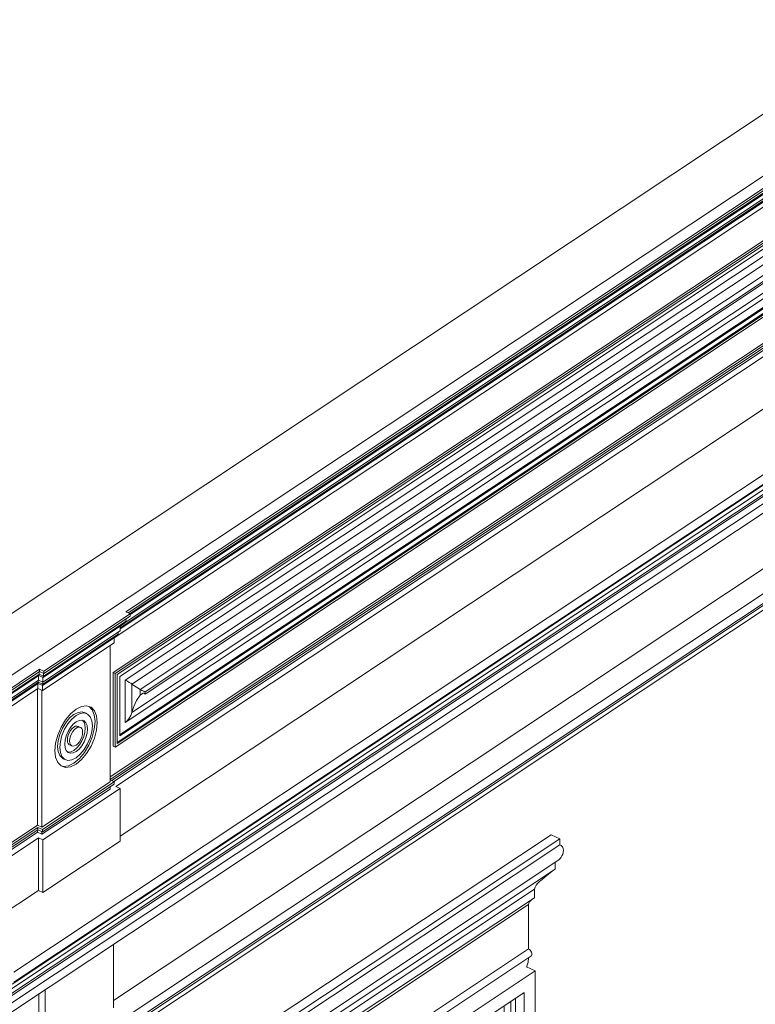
# Model space of a CAD drawing. Header units: millimetres. Extents: x -46876 to 9452, y -13755 to 24767.
# Tile 23 of 55: x -9124 to -6556, y -4886 to -1450. Entities that reach past the tile are written whole.
import ezdxf

# ---------------------------------------------------------------- set-up
doc = ezdxf.new("R2010")
doc.units = ezdxf.units.MM
for name, color, linetype, lineweight in [('A-GENM', 13, 'Continuous', 9), ('A-GLAZ', 151, 'Continuous', 9), ('A-WALL', 113, 'Continuous', 9)]:
    doc.layers.add(name, color=color, linetype=linetype, lineweight=lineweight)

# ---------------------------------------------------------------- blocks, each defined once
blk = doc.blocks.new('Window_CV - Window_CV - 2 divisões-4329175-3D - CAPA')
at = {"layer": 'A-GLAZ'}
for p, q in [((-7324.3, -4769.5), (-8156.9, -5322.3)), ((-7355, -4755.3), (-7324.3, -4769.5)), ((-7324.3, -6473.2), (-7324.3, -4769.5)), ((-8118.5, -5346.7), (-7362.7, -4845)), ((-7409.4, -6361.1), (-7409.4, -4876)), ((-7393.4, -4865.4), (-7393.4, -6371.3)), ((-7393.4, -4865.4), (-7393.4, -6371.3)), ((-7362.7, -4845), (-7362.7, -6385.5)), ((-7432.5, -4891.3), (-7432.5, -5235.5)), ((-7470.9, -4927.1), (-7786.3, -5136.5)), ((-7493.9, -5200.4), (-7493.9, -4942.4)), ((-7486.3, -4937.3), (-7486.3, -5203.9)), ((-7482.4, -4934.7), (-7482.4, -5205.7)), ((-7470.9, -5211), (-7470.9, -4927.1)), ((-7524.6, -5220.7), (-7524.6, -4962.7)), ((-7697.6, -5335.6), (-7697.6, -5077.5)), ((-7697.6, -5077.5), (-7697.6, -5335.6)), ((-7802.4, -5147.1), (-8117.8, -5356.5)), ((-7802.4, -5431.1), (-7802.4, -5147.1)), ((-7786.3, -5136.5), (-7786.3, -5420.4)), ((-7825.4, -5420.4), (-7825.4, -5162.4)), ((-7817.7, -5157.3), (-7817.7, -5424)), ((-7813.9, -5154.8), (-7813.9, -5425.7)), ((-7886.5, -5461), (-7886.5, -5203)), ((-7886.5, -5203), (-7886.5, -5461)), ((-7786.3, -5394.5), (-7493.9, -5200.4)), ((-7487.2, -5204.6), (-7786.3, -5403.1)), ((-7786.3, -5407.5), (-7482.4, -5205.7)), ((-7470.9, -5211), (-7786.3, -5420.4)), ((-7493.9, -5200.4), (-7482.4, -5205.7)), ((-7482.4, -5205.7), (-7486.3, -5203.9)), ((-7482.4, -5205.7), (-7470.9, -5211)), ((-8118.5, -5690.9), (-7432.5, -5235.5)), ((-7432.5, -5235.5), (-7794.3, -5475.7)), ((-7432.5, -5235.5), (-7432.5, -6350.5)), ((-8156.9, -5322.3), (-8187.6, -5308.1)), ((-8187.6, -5308.1), (-8187.6, -7011.8)), ((-8156.9, -5322.3), (-8156.9, -7026)), ((-7755.9, -5500.2), (-7470.9, -5310.9)), ((-7486.3, -5321.1), (-7486.3, -5501.6)), ((-7482.4, -5503.4), (-7482.4, -5318.6)), ((-7470.9, -5310.9), (-7470.9, -5508.7)), ((-8118.5, -6887.2), (-8118.5, -5346.7)), ((-8117.8, -5356.5), (-8117.8, -5640.5)), ((-8075.5, -5328.4), (-8075.5, -5586.4)), ((-8075.5, -5586.4), (-8075.5, -5328.4)), ((-7524.6, -5518.4), (-7524.6, -5346.6)), ((-7493.9, -5498.1), (-7493.9, -5326.2)), ((-8117.8, -5614.6), (-7825.4, -5420.4)), ((-7817.7, -5424), (-8117.8, -5623.2)), ((-8117.8, -5627.5), (-7813.9, -5425.7)), ((-7825.4, -5420.4), (-7813.9, -5425.7)), ((-7813.9, -5425.7), (-7817.7, -5424)), ((-7813.9, -5425.7), (-7802.4, -5431.1)), ((-7802.4, -5431.1), (-8117.8, -5640.5)), ((-7697.6, -5633.2), (-7697.6, -5461.4)), ((-7697.6, -5461.4), (-7697.6, -5633.2)), ((-7794.3, -5475.7), (-8118.5, -5690.9)), ((-7794.3, -5475.7), (-7794.3, -6590.7)), ((-7794.3, -6590.7), (-7794.3, -5475.7)), ((-7755.9, -5672), (-7493.9, -5498.1)), ((-7755.9, -5697.9), (-7755.9, -5500.2)), ((-7486.3, -5501.6), (-7755.9, -5680.6)), ((-7755.9, -5685), (-7482.4, -5503.4)), ((-7470.9, -5508.7), (-7755.9, -5697.9)), ((-7755.9, -5718.7), (-7470.9, -5529.5)), ((-7493.9, -5498.1), (-7482.4, -5503.4)), ((-7482.4, -5503.4), (-7486.3, -5501.6)), ((-7482.4, -5503.4), (-7470.9, -5508.7)), ((-7470.9, -5529.5), (-7470.9, -6107.4)), ((-8117.8, -5740.4), (-7832.8, -5551.2)), ((-7848.1, -5561.4), (-7848.1, -5741.9)), ((-7844.3, -5743.6), (-7844.3, -5558.8)), ((-7832.8, -5551.2), (-7832.8, -5749)), ((-7524.6, -6117.2), (-7524.6, -5565.2)), ((-7493.9, -6096.8), (-7493.9, -5544.8)), ((-7486.3, -5539.7), (-7486.3, -6100.3)), ((-7482.4, -6102.1), (-7482.4, -5537.2)), ((-7886.5, -5758.7), (-7886.5, -5586.9)), ((-7886.5, -5586.9), (-7886.5, -5758.7)), ((-7855.8, -5738.3), (-7855.8, -5566.5)), ((-7697.6, -6232), (-7697.6, -5680)), ((-7697.6, -5680), (-7697.6, -6232)), ((-8075.5, -5712.3), (-8075.5, -5884.1)), ((-8075.5, -5884.1), (-8075.5, -5712.3)), ((-7755.9, -6296.6), (-7755.9, -5718.7)), ((-8117.8, -5912.2), (-7855.8, -5738.3)), ((-8117.8, -5938.2), (-8117.8, -5740.4)), ((-7848.1, -5741.9), (-8117.8, -5920.9)), ((-8117.8, -5925.2), (-7844.3, -5743.6)), ((-7832.8, -5749), (-8117.8, -5938.2)), ((-8117.8, -5959), (-7832.8, -5769.8)), ((-7855.8, -5738.3), (-7844.3, -5743.6)), ((-7844.3, -5743.6), (-7848.1, -5741.9)), ((-7844.3, -5743.6), (-7832.8, -5749)), ((-7832.8, -5769.8), (-7832.8, -6347.7)), ((-7886.5, -6357.4), (-7886.5, -5805.4)), ((-7886.5, -5805.4), (-7886.5, -6357.4)), ((-7855.8, -6337), (-7855.8, -5785.1)), ((-7848.1, -5780), (-7848.1, -6340.6)), ((-7844.3, -6342.4), (-7844.3, -5777.4)), ((-8075.5, -5930.9), (-8075.5, -6482.8)), ((-8075.5, -6482.8), (-8075.5, -5930.9)), ((-8117.8, -6536.9), (-8117.8, -5959)), ((-7755.9, -6270.7), (-7493.9, -6096.8)), ((-7486.3, -6100.3), (-7755.9, -6279.4)), ((-7755.9, -6283.7), (-7482.4, -6102.1)), ((-7470.9, -6107.4), (-7755.9, -6296.6)), ((-7482.4, -6102.1), (-7493.9, -6096.8)), ((-7482.4, -6102.1), (-7486.3, -6100.3)), ((-7470.9, -6107.4), (-7482.4, -6102.1)), ((-7755.9, -6317.5), (-7470.9, -6128.2)), ((-7493.9, -6315.4), (-7493.9, -6143.5)), ((-7486.3, -6138.4), (-7486.3, -6318.9)), ((-7482.4, -6135.9), (-7482.4, -6320.7)), ((-7470.9, -6326), (-7470.9, -6128.2)), ((-7524.6, -6307.9), (-7524.6, -6163.9)), ((-7697.6, -6422.7), (-7697.6, -6278.7)), ((-7697.6, -6278.7), (-7697.6, -6422.7)), ((-7755.9, -6461.5), (-7524.6, -6307.9)), ((-7755.9, -6489.3), (-7493.9, -6315.4)), ((-7755.9, -6317.5), (-7755.9, -6515.2)), ((-7482.4, -6320.7), (-7755.9, -6502.3)), ((-7490.3, -6321.6), (-7755.9, -6497.9)), ((-7499.9, -6319.3), (-7524.6, -6307.9)), ((-7482.4, -6320.7), (-7493.9, -6315.4)), ((-7486.3, -6318.9), (-7488.6, -6320.5)), ((-7482.4, -6320.7), (-7486.3, -6318.9)), ((-7470.9, -6326), (-7482.4, -6320.7)), ((-8117.8, -6511), (-7855.8, -6337)), ((-7848.1, -6340.6), (-8117.8, -6519.6)), ((-8117.8, -6523.9), (-7844.3, -6342.4)), ((-7832.8, -6347.7), (-8117.8, -6536.9)), ((-7855.8, -6337), (-7844.3, -6342.4)), ((-7844.3, -6342.4), (-7848.1, -6340.6)), ((-7844.3, -6342.4), (-7832.8, -6347.7)), ((-7432.5, -6350.5), (-7794.3, -6590.7)), ((-7755.9, -6515.2), (-7470.9, -6326)), ((-7409.4, -6361.1), (-7432.5, -6350.5)), ((-8118.5, -6831.8), (-7409.4, -6361.1)), ((-7393.4, -6371.3), (-8118.5, -6852.7)), ((-7393.4, -6371.3), (-8118.5, -6852.7)), ((-7362.7, -6385.5), (-8118.5, -6887.2)), ((-8117.8, -6557.7), (-7832.8, -6368.5)), ((-7855.8, -6555.6), (-7855.8, -6383.8)), ((-7848.1, -6378.7), (-7848.1, -6559.2)), ((-7844.3, -6376.1), (-7844.3, -6560.9)), ((-7832.8, -6566.3), (-7832.8, -6368.5)), ((-7393.4, -6371.3), (-7362.7, -6385.5)), ((-7886.5, -6548.1), (-7886.5, -6404.2)), ((-7886.5, -6404.2), (-7886.5, -6548.1)), ((-8156.9, -7026), (-7324.3, -6473.2)), ((-8117.8, -6701.7), (-7855.8, -6527.8)), ((-8117.8, -6729.6), (-7855.8, -6555.6)), ((-8117.8, -6557.7), (-8117.8, -6755.5)), ((-7848.1, -6559.2), (-8117.8, -6738.2)), ((-7844.3, -6560.9), (-8117.8, -6742.5)), ((-8075.5, -6529.6), (-8075.5, -6673.6)), ((-8075.5, -6673.6), (-8075.5, -6529.6)), ((-7844.3, -6560.9), (-7855.8, -6555.6)), ((-7844.3, -6560.9), (-7848.1, -6559.2)), ((-7832.8, -6566.3), (-7844.3, -6560.9)), ((-7794.3, -6590.7), (-8118.5, -6805.9)), ((-8117.8, -6755.5), (-7832.8, -6566.3)), ((-8187.6, -7011.8), (-8156.9, -7026))]:
    blk.add_line(p, q, dxfattribs=at)
blk = doc.blocks.new('Generic Models 18 - Generic Models 18-3077073-3D - CAPA')
at = {"layer": 'A-GENM'}
for p, q in [((108.3, 2185), (-8797.8, -3727.7)), ((-8790.3, -3731.2), (115.8, 2181.5)), ((109.3, 2168.7), (-8783.8, -3735.3)), ((92.6, 2145.4), (-8774.8, -3741.7)), ((66.1, 2102.1), (-8755.6, -3754.6)), ((-8732.6, -3768.5), (51.1, 2063)), ((-8703.8, -3787.1), (18.9, 2003.8)), ((51.1, 1964), (-8732.6, -3867.5)), ((-8686.1, -3796.1), (27, 1988.4)), ((27, 1981.3), (-8686.1, -3803.3)), ((105.5, 1929.3), (-8783.9, -3972.2)), ((109.3, 1927.6), (-8783.8, -3976.5)), ((89, 1939.2), (-8775, -3945.6)), ((92.6, 1937.5), (-8774.8, -3949.6)), ((-8755.6, -3902.9), (66.1, 1953.8)), ((-8790.3, -3989.3), (115.8, 1923.4)), ((-8797.8, -3727.7), (-8790.3, -3731.2)), ((-8797.8, -3727.7), (-8797.8, -3985.8)), ((-8790.3, -3989.3), (-8790.3, -3731.2)), ((-8783.8, -3735.3), (-8783.8, -3976.5)), ((-8774.8, -3741.7), (-8774.8, -3949.6)), ((-8755.6, -3754.6), (-8755.6, -3902.9)), ((-8732.6, -3867.5), (-8732.6, -3768.5)), ((-8703.8, -3806.8), (-8703.8, -3787.1)), ((-8695.3, -3801.1), (-8703.8, -3806.8)), ((-8703.8, -3806.8), (-8700.6, -3803.9)), ((-8686.1, -3803.3), (-8686.1, -3796.1)), ((-8797.8, -3985.8), (-8790.3, -3989.3))]:
    blk.add_line(p, q, dxfattribs=at)
for points in [[(-8755.6, -3754.6, 0), (-8748.1, -3758.7, 0), (-8741.6, -3762.6, 0), (-8736.3, -3765.9, 0), (-8732.6, -3768.5, 0)], [(-8732.6, -3768.5, 0), (-8725.7, -3773.4, 0), (-8716, -3779.7, 0), (-8703.8, -3787.1, 0)], [(-8732.6, -3867.5, 0), (-8725.7, -3846.4, 0), (-8716, -3825.9, 0), (-8703.8, -3806.8, 0)], [(-8703.8, -3787.1, 0), (-8700.6, -3788.9, 0), (-8697.3, -3790.7, 0), (-8694, -3792.4, 0), (-8691, -3793.9, 0), (-8688.3, -3795.2, 0), (-8686.1, -3796.1, 0)], [(-8697.3, -3801.8, 0), (-8694, -3800.7, 0), (-8691, -3800.6, 0), (-8688.3, -3801.4, 0), (-8686.1, -3803.3, 0)], [(-8755.6, -3902.9, 0), (-8748.1, -3896, 0), (-8741.6, -3887.4, 0), (-8736.3, -3877.7, 0), (-8732.6, -3867.5, 0)]]:
    blk.add_polyline3d(points, dxfattribs=at)
blk = doc.blocks.new('Generic Models 19 - Generic Models 19-3087287-3D - CAPA')
at = {"layer": 'A-GENM'}
for p, q in [((-9204.6, -3772.7), (364.5, 2580.2)), ((-8753, -3516.1), (181.9, 2415.8)), ((-8745.6, -3519.5), (181.9, 2407.4)), ((-8758.8, -3556.1), (178.7, 2377.5)), ((-8737.7, -3526.3), (180, 2394.1)), ((-8794, -3607.6), (176.8, 2348.1)), ((-8772.9, -3572.3), (178.1, 2370.2)), ((-8772.6, -3575.8), (177.5, 2366)), ((-8808.1, -4092.6), (175.6, 1871.6)), ((176.8, 1863.8), (-8808.1, -4101.2)), ((-8802, -4105.5), (176.8, 1855.5)), ((-8794.9, -4108.8), (175.6, 1846.6)), ((178.7, 1827.1), (-8788.2, -4126)), ((-8772.9, -4299), (178.7, 1643.9)), ((-8738.5, -3522.8), (-2996.2, 289.5)), ((-9039.7, -3723.7), (-8737.7, -3523.2)), ((-9039.7, -3732.1), (-8737.7, -3531.5)), ((-8737.7, -3523.2), (-8753, -3516.1)), ((-8737.7, -3523.2), (-8737.7, -3531.5)), ((-9041.6, -3745.3), (-8758.8, -3557.6)), ((-9041, -3740.9), (-8751.8, -3548.9)), ((-8772.9, -3566.9), (-8772.9, -3582.7)), ((-8758.8, -3553.5), (-8758.8, -3557.6)), ((-9044.2, -3773.5), (-8787, -3602.7)), ((-9043.5, -3769.3), (-8779.9, -3594.3)), ((-9042.9, -3762), (-8772.9, -3582.7)), ((-8794, -3607.4), (-8794, -3624.9)), ((-8787, -3599), (-8787, -3602.7)), ((-8779.9, -3587.4), (-8779.9, -3594.3)), ((-9044.8, -3791.4), (-8794, -3624.9)), ((-8808.1, -4109.9), (-8808.1, -3634.2)), ((-9057, -3738.2), (-9200.2, -3833.3)), ((-9056.4, -3733.8), (-9199.5, -3828.9)), ((-9198.3, -3811.7), (-9055.1, -3716.6)), ((-9055.1, -3725), (-9198.3, -3820)), ((-9058.3, -3739.1), (-9058.3, -3754.9)), ((-9057, -3734.2), (-9057, -3738.2)), ((-9057, -3738.2), (-9041.6, -3745.3)), ((-9056.4, -3733.8), (-9041, -3740.9)), ((-9055.1, -3716.6), (-9039.7, -3723.7)), ((-9055.1, -3716.6), (-9055.1, -3725)), ((-9055.1, -3725), (-9039.7, -3732.1)), ((-9042.9, -3762), (-9042.9, -3744.8)), ((-9041.6, -3745.3), (-9041.6, -3740.6)), ((-9039.7, -3732.1), (-9039.7, -3723.7)), ((-9059.5, -3766.4), (-9202.7, -3861.4)), ((-9058.9, -3762.2), (-9202.1, -3857.3)), ((-9058.3, -3754.9), (-9201.4, -3850)), ((-9060.2, -3766.8), (-9060.2, -3784.3)), ((-9059.5, -3762.7), (-9059.5, -3766.4)), ((-9059.5, -3766.4), (-9044.2, -3773.5)), ((-9058.9, -3755.3), (-9058.9, -3762.2)), ((-9058.9, -3762.2), (-9043.5, -3769.3)), ((-9058.3, -3754.9), (-9042.9, -3762)), ((-9044.8, -3791.4), (-9044.8, -3773.2)), ((-9044.2, -3773.5), (-9044.2, -3769)), ((-9043.5, -3769.3), (-9043.5, -3761.7)), ((-9060.2, -3784.3), (-9203.4, -3879.3)), ((-9061.5, -4260.8), (-9061.5, -3785.1)), ((-9060.2, -3784.3), (-9044.8, -3791.4)), ((-9046.1, -3790.8), (-9046.1, -4267.9)), ((-8889.9, -3871.5), (-8897.6, -3868)), ((-8912.2, -3919.7), (-8919.9, -3916.2)), ((-8949.7, -3980.8), (-8942, -3984.3)), ((-8971.9, -4029), (-8964.3, -4032.5)), ((-9046.1, -4267.9), (-8808.1, -4109.9)), ((-8794, -4109.2), (-9044.8, -4275.7)), ((-9044.8, -4284), (-8794, -4117.5)), ((-8808.1, -4102.7), (-8794, -4109.2)), ((-8794, -4117.5), (-8794, -4109.2)), ((-9046.1, -4292.9), (-8808.1, -4134.9)), ((-8772.9, -4133.1), (-9042.9, -4312.4)), ((-8808.1, -4134.9), (-8808.1, -4126.8)), ((-8788.2, -4126), (-8772.9, -4133.1)), ((-8772.9, -4316.3), (-8772.9, -4133.1)), ((-9204.6, -4355.8), (-9061.5, -4260.8)), ((-9204.6, -4380.8), (-9061.5, -4285.8)), ((-9060.2, -4268.6), (-9203.4, -4363.6)), ((-9203.4, -4372), (-9060.2, -4276.9)), ((-9061.5, -4260.8), (-9046.1, -4267.9)), ((-9061.5, -4285.8), (-9061.5, -4277.8)), ((-9061.5, -4285.8), (-9046.1, -4292.9)), ((-9060.2, -4268.6), (-9060.2, -4276.9)), ((-9044.8, -4275.7), (-9060.2, -4268.6)), ((-9060.2, -4276.9), (-9044.8, -4284)), ((-9046.1, -4283.4), (-9046.1, -4292.9)), ((-9044.8, -4284), (-9044.8, -4275.7)), ((-9058.3, -4305.3), (-9201.4, -4400.3)), ((-9058.3, -4305.3), (-9058.3, -4488.5)), ((-9042.9, -4312.4), (-9058.3, -4305.3)), ((-9042.9, -4495.6), (-9042.9, -4312.4)), ((-9042.9, -4495.6), (-8772.9, -4316.3)), ((-9201.4, -4583.5), (-9058.3, -4488.5)), ((-9058.3, -4488.5), (-9042.9, -4495.6))]:
    blk.add_line(p, q, dxfattribs=at)
for points in [[(-8752.7, -3542.5, 0), (-8752.9, -3545.7, 0), (-8751.8, -3548.9, 0)], [(-9056.4, -3726.8, 0), (-9056.5, -3730, 0), (-9056.4, -3733.8, 0)], [(-9041, -3740.9, 0), (-9041.1, -3737.1, 0), (-9041.1, -3733.9, 0), (-9041, -3731.6, 0)], [(-8934.8, -4044.4, 0), (-8915.7, -4028.5, 0), (-8897.9, -4007.1, 0), (-8882.6, -3981.7, 0), (-8870.9, -3954, 0), (-8863.5, -3926, 0), (-8861, -3899.5, 0), (-8863.5, -3876.3, 0), (-8870.9, -3858.1, 0), (-8881, -3847.1, 0)], [(-8927.1, -3856.1, 0), (-8908, -3846.7, 0), (-8890.2, -3844.5, 0), (-8874.9, -3849.6, 0), (-8863.2, -3861.7, 0), (-8855.8, -3879.9, 0), (-8853.3, -3903, 0), (-8855.8, -3929.5, 0), (-8863.2, -3957.6, 0), (-8874.9, -3985.2, 0), (-8890.2, -4010.6, 0), (-8908, -4032, 0), (-8927.1, -4047.9, 0)], [(-8927.1, -4047.9, 0), (-8946.2, -4057.4, 0), (-8964, -4059.6, 0), (-8979.3, -4054.5, 0), (-8991, -4042.4, 0), (-8998.4, -4024.2, 0), (-9000.9, -4001, 0), (-8998.4, -3974.5, 0), (-8991, -3946.5, 0), (-8979.3, -3918.8, 0), (-8964, -3893.5, 0), (-8946.2, -3872.1, 0), (-8927.1, -3856.1, 0)], [(-8972, -4029, 0), (-8974.9, -4027.3, 0), (-8984, -4018, 0), (-8989.6, -4004, 0), (-8991.6, -3986.2, 0), (-8989.6, -3965.8, 0), (-8984, -3944.2, 0), (-8974.9, -3922.9, 0), (-8963.2, -3903.4, 0), (-8949.5, -3886.9, 0), (-8934.8, -3874.7, 0)], [(-8927.1, -3878.2, 0), (-8941.8, -3890.5, 0), (-8955.5, -3906.9, 0), (-8967.2, -3926.5, 0), (-8976.3, -3947.8, 0), (-8981.9, -3969.3, 0), (-8983.9, -3989.7, 0), (-8981.9, -4007.5, 0), (-8976.3, -4021.6, 0), (-8967.2, -4030.9, 0), (-8955.5, -4034.8, 0), (-8941.8, -4033.1, 0), (-8927.1, -4025.8, 0)], [(-8934.8, -3874.7, 0), (-8920.1, -3867.4, 0), (-8906.4, -3865.7, 0), (-8894.6, -3869.6, 0)], [(-8927.1, -4025.8, 0), (-8912.4, -4013.6, 0), (-8898.7, -3997.1, 0), (-8886.9, -3977.6, 0), (-8877.9, -3956.3, 0), (-8872.3, -3934.7, 0), (-8870.3, -3914.3, 0), (-8872.3, -3896.5, 0), (-8877.9, -3882.5, 0), (-8886.9, -3873.2, 0), (-8898.7, -3869.3, 0), (-8912.4, -3871, 0), (-8927.1, -3878.2, 0)], [(-8927.1, -4003.7, 0), (-8937.4, -4008.8, 0), (-8947, -4010, 0), (-8955.2, -4007.3, 0), (-8961.5, -4000.8, 0), (-8965.5, -3990.9, 0), (-8966.9, -3978.4, 0), (-8965.5, -3964.2, 0), (-8961.5, -3949, 0), (-8955.2, -3934.1, 0), (-8947, -3920.4, 0), (-8937.4, -3908.9, 0), (-8927.1, -3900.3, 0)], [(-8934.8, -4000.2, 0), (-8924.5, -3991.6, 0), (-8914.9, -3980.1, 0), (-8906.6, -3966.4, 0), (-8900.3, -3951.5, 0), (-8896.4, -3936.4, 0), (-8895, -3922.1, 0), (-8896.4, -3909.6, 0), (-8900.3, -3899.8, 0), (-8905.1, -3894.4, 0)], [(-8934.8, -3918.9, 0), (-8928.9, -3916, 0), (-8923.4, -3915.3, 0), (-8918.7, -3916.8, 0)], [(-8927.1, -3900.3, 0), (-8916.8, -3895.2, 0), (-8907.2, -3894, 0), (-8899, -3896.8, 0), (-8892.6, -3903.3, 0), (-8888.7, -3913.1, 0), (-8887.3, -3925.6, 0), (-8888.7, -3939.9, 0), (-8892.6, -3955, 0), (-8899, -3969.9, 0), (-8907.2, -3983.6, 0), (-8916.8, -3995.2, 0), (-8927.1, -4003.7, 0)], [(-8950.9, -3980.1, 0), (-8954.5, -3976.4, 0), (-8956.8, -3970.8, 0), (-8957.6, -3963.6, 0), (-8956.8, -3955.4, 0), (-8954.5, -3946.8, 0), (-8950.9, -3938.2, 0), (-8946.2, -3930.4, 0), (-8940.7, -3923.8, 0), (-8934.8, -3918.9, 0)], [(-8927.1, -3922.4, 0), (-8933, -3927.3, 0), (-8938.5, -3933.9, 0), (-8943.2, -3941.8, 0), (-8946.8, -3950.3, 0), (-8949.1, -3959, 0), (-8949.9, -3967.2, 0), (-8949.1, -3974.3, 0), (-8946.8, -3979.9, 0), (-8943.2, -3983.7, 0), (-8938.5, -3985.2, 0), (-8933, -3984.6, 0), (-8927.1, -3981.6, 0)], [(-8927.1, -3981.6, 0), (-8921.2, -3976.7, 0), (-8915.7, -3970.1, 0), (-8911, -3962.3, 0), (-8907.4, -3953.7, 0), (-8905.1, -3945.1, 0), (-8904.3, -3936.9, 0), (-8905.1, -3929.8, 0), (-8907.4, -3924.1, 0), (-8911, -3920.4, 0), (-8915.7, -3918.8, 0), (-8921.2, -3919.5, 0), (-8927.1, -3922.4, 0)], [(-8956.5, -4006.2, 0), (-8954.7, -4006.5, 0), (-8945.1, -4005.3, 0), (-8934.8, -4000.2, 0)], [(-8971.7, -4056, 0), (-8953.9, -4053.8, 0), (-8934.8, -4044.4, 0)]]:
    blk.add_polyline3d(points, dxfattribs=at)
blk = doc.blocks.new('Generic Models 17 - Generic Models 17-3093004-3D - CAPA')
at = {"layer": 'A-GENM'}
for p, q in [((-8796.5, -4898.3), (-8796.5, -4677.6)), ((-9034.5, -4835.6), (-9034.5, -5056.3)), ((-9057.5, -5045.7), (-9057.5, -4850.9))]:
    blk.add_line(p, q, dxfattribs=at)
blk = doc.blocks.new('ornamento esquadrias - ornamento esquadrias-V36-3D - CAPA')
at = {"layer": 'A-GENM'}
for p, q in [((-8273.9, -4961.6), (-7268.7, -4294.2)), ((-7268.7, -4294.2), (-7238, -4308.4)), ((-7238, -4308.4), (-8243.2, -4975.7)), ((-8243.2, -4996.6), (-7238, -4329.2)), ((-7238, -4329.2), (-7238, -4308.4)), ((-8211.9, -5026.6), (-7241.6, -4382.4)), ((-7254, -4414.8), (-7254, -4390.7)), ((-7254, -4414.8), (-8227.2, -5060.9)), ((-8227.2, -5060.9), (-7254, -4414.8)), ((-8184.9, -5054.4), (-7327, -4484.8)), ((-7327, -4484.8), (-8184.9, -5054.4)), ((-7327, -4514), (-7327, -4484.8)), ((-7327, -4514), (-8184.9, -5083.5)), ((-8184.9, -5083.5), (-7327, -4514)), ((-7347.3, -4538.3), (-8180, -5091.1)), ((-8180, -5091.1), (-7347.3, -4538.3)), ((-7347.3, -4693), (-7347.3, -4538.3)), ((-8180, -5245.8), (-7347.3, -4693)), ((-8171.7, -5270.8), (-7339, -4718)), ((-8273.9, -4982.4), (-8273.9, -4961.6)), ((-8273.9, -4961.6), (-8243.2, -4975.7)), ((-8243.2, -4975.7), (-8243.2, -4996.6)), ((-8273.9, -4982.4), (-8243.2, -4996.6)), ((-8273.9, -4982.4), (-8243.2, -4996.6)), ((-8262, -4996.6), (-8212.1, -5019.6)), ((-8257.9, -5013.4), (-8227.2, -5027.6)), ((-8257.9, -5046.7), (-8257.9, -5013.4)), ((-8257.9, -5013.4), (-8227.2, -5027.6)), ((-8257.9, -5046.7), (-8227.2, -5060.9)), ((-8257.9, -5046.7), (-8227.2, -5060.9)), ((-8227.2, -5027.6), (-8227.2, -5060.9)), ((-8200.2, -5076.4), (-8200.2, -5048.2)), ((-8199.4, -5047.7), (-8184.9, -5054.4)), ((-8199.4, -5047.7), (-8184.9, -5054.4)), ((-8200.2, -5076.4), (-8184.9, -5083.5)), ((-8200.2, -5076.4), (-8184.9, -5083.5)), ((-8187.6, -5087.5), (-8188.4, -5082.7)), ((-8184.9, -5054.4), (-8184.9, -5083.5)), ((-8187.6, -5087.5), (-8180, -5091.1)), ((-8187.6, -5311.4), (-8187.6, -5087.5)), ((-8187.6, -5087.5), (-8180, -5091.1)), ((-8180, -5091.1), (-8180, -5245.8))]:
    blk.add_line(p, q, dxfattribs=at)
for points in [[(-7238, -4329.2, 0), (-7233.2, -4332.4, 0), (-7229.4, -4337.1, 0), (-7226.9, -4342.9, 0), (-7225.9, -4349.3, 0), (-7226.3, -4355.8, 0), (-7228, -4362.2, 0), (-7230.8, -4368.1, 0)], [(-7230.8, -4368.1, 0), (-7233.6, -4372.3, 0), (-7236.3, -4376.5, 0), (-7238.9, -4380, 0), (-7241.5, -4382.4, 0)], [(-7299.4, -4450, 0), (-7289, -4441.7, 0), (-7278, -4432.5, 0), (-7266.4, -4423.2, 0)], [(-7327, -4484.8, 0), (-7324.5, -4477.4, 0), (-7320.6, -4470.4, 0), (-7315.7, -4464, 0), (-7310.3, -4458.4, 0), (-7304.7, -4453.7, 0), (-7299.4, -4450, 0)], [(-7347.3, -4538.3, 0), (-7346.1, -4533.5, 0), (-7343.7, -4528.8, 0), (-7340.2, -4524.5, 0), (-7336.1, -4520.6, 0), (-7331.6, -4517.1, 0), (-7327, -4514, 0)], [(-7347.3, -4693, 0), (-7344.3, -4694.8, 0), (-7341.5, -4697.3, 0), (-7339.2, -4700.4, 0), (-7337.3, -4703.9, 0), (-7336.2, -4707.4, 0), (-7335.8, -4710.8, 0), (-7336.2, -4713.9, 0), (-7337.3, -4716.4, 0), (-7339.2, -4718.1, 0)], [(-7347.4, -4724.1, 0), (-7349.1, -4739.6, 0), (-7354.3, -4756.9, 0)], [(-8262, -4996.6, 0), (-8268.7, -4990.7, 0), (-8273.9, -4982.4, 0)], [(-8257.9, -5013.4, 0), (-8256.8, -5009.2, 0), (-8256.5, -5005.3, 0), (-8256.9, -5001.9, 0), (-8258, -4999.2, 0)], [(-8212.1, -5019.6, 0), (-8215.1, -5017.5, 0), (-8218.7, -5014.6, 0), (-8222.8, -5011.1, 0), (-8227.4, -5007.1, 0), (-8232.6, -5003.1, 0), (-8237.9, -4999.4, 0), (-8243.2, -4996.6, 0)], [(-8227.2, -5027.6, 0), (-8223.1, -5028.8, 0), (-8219, -5029, 0), (-8215.1, -5028.2, 0), (-8211.8, -5026.6, 0), (-8209.7, -5024.5, 0), (-8209, -5022.2, 0), (-8209.9, -5020.4, 0), (-8212.1, -5019.6, 0)], [(-8205.6, -5051.6, 0), (-8200.6, -5048.4, 0), (-8196.2, -5046.5, 0), (-8192.5, -5046.1, 0)], [(-8189.5, -5047.2, 0), (-8187, -5050, 0), (-8184.9, -5054.4, 0)], [(-8225.6, -5060, 0), (-8220.8, -5058.5, 0), (-8214, -5055.7, 0), (-8205.6, -5051.6, 0)], [(-8184.9, -5083.5, 0), (-8182.8, -5082.2, 0), (-8181.5, -5081.9, 0)], [(-8180.7, -5082.5, 0), (-8180.2, -5084.2, 0), (-8180, -5087.1, 0), (-8180, -5091.1, 0)], [(-8180, -5270.8, 0), (-8177, -5271.7, 0), (-8174.2, -5271.8, 0), (-8171.8, -5270.9, 0), (-8170, -5269.1, 0), (-8168.8, -5266.7, 0), (-8168.4, -5263.6, 0), (-8168.8, -5260.2, 0), (-8170, -5256.7, 0), (-8171.8, -5253.2, 0), (-8174.2, -5250.1, 0), (-8177, -5247.6, 0), (-8180, -5245.8, 0)], [(-8187.6, -5311.4, 0), (-8181.8, -5292.4, 0), (-8180, -5270.8, 0)]]:
    blk.add_polyline3d(points, dxfattribs=at)
blk = doc.blocks.new('ORNAMENTO SUPERIOR - ORNAMENTO SUPERIOR-4323885-3D - CAPA')
at = {"layer": 'A-GENM'}
for p, q in [((-9144.3, -4774.1), (948.5, 1926.5)), ((948.5, 1892.1), (-9144.3, -4808.5)), ((878.1, 1842.8), (-9150.7, -4815.3)), ((-9152.8, -4848.9), (855.1, 1795.2)), ((864, 1817.1), (-9152, -4832.5)), ((-9155.4, -4857.3), (826.3, 1769.5)), ((827.2, 1743.8), (-9155.3, -4883.5)), ((784.9, 1683.4), (-9159.1, -4918.4))]:
    blk.add_line(p, q, dxfattribs=at)
blk = doc.blocks.new('ORNAMENTO 2 - ORNAMENTO 2-4325827-3D - CAPA')
at = {"layer": 'A-GENM'}
for p, q in [((-9103.6, -5162.8), (689.8, 1339)), ((689.8, 1305.1), (-9103.6, -5196.7)), ((188.1, 1092.4), (-8796.5, -4872.3)), ((204.3, 975.9), (-8765.6, -4979.2)), ((196.3, 954.6), (-8780.3, -5004.9))]:
    blk.add_line(p, q, dxfattribs=at)

msp = doc.modelspace()

# ---------------------------------------------------------------- linework, layer by layer
at = {"layer": 'A-WALL'}
for p, q in [((-9396.6, -3684), (172.5, 2668.9)), ((364.5, 2580.2), (-9204.6, -3772.7)), ((-7393.4, -4865.4), (-7393.4, -6371.3))]:
    msp.add_line(p, q, dxfattribs=at)

# ---------------------------------------------------------------- block references
at = {"layer": 'A-GENM'}
for name in ['ORNAMENTO SUPERIOR - ORNAMENTO SUPERIOR-4323885-3D - CAPA', 'Generic Models 19 - Generic Models 19-3087287-3D - CAPA', 'Generic Models 18 - Generic Models 18-3077073-3D - CAPA', 'Generic Models 17 - Generic Models 17-3093004-3D - CAPA', 'ORNAMENTO 2 - ORNAMENTO 2-4325827-3D - CAPA', 'ornamento esquadrias - ornamento esquadrias-V36-3D - CAPA']:
    msp.add_blockref(name, (0, 0), dxfattribs=at)
at = {"layer": 'A-GLAZ'}
msp.add_blockref('Window_CV - Window_CV - 2 divisões-4329175-3D - CAPA', (0, 0), dxfattribs=at)

doc.saveas('drawing.dxf')
